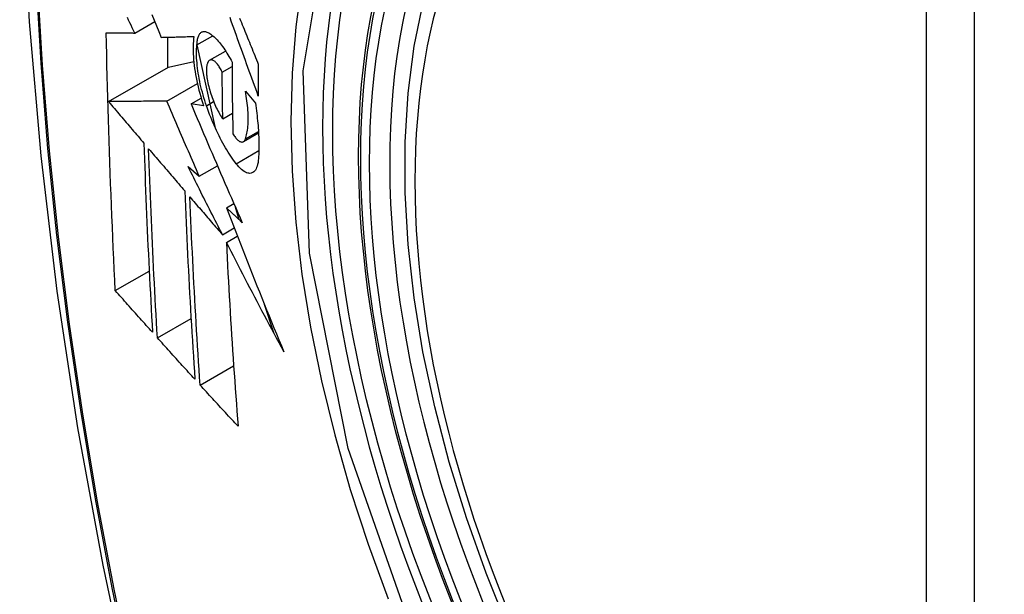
# Model space of a CAD drawing. Header units: inches. Extents: x 25 to 627, y 68 to 290.
# Tile 239 of 250: x 614.368 to 614.709, y 235.446 to 235.644. Entities that reach past the tile are written whole.
import ezdxf

# ---------------------------------------------------------------- set-up
doc = ezdxf.new("R2010")
doc.units = ezdxf.units.IN
doc.header["$MEASUREMENT"] = 0
doc.layers.add('Visible Edges(ANSI)', color=7, linetype='Continuous', lineweight=25)
doc.layers.add('Visible Tangent Edges(ANSI)', color=7, linetype='Continuous', lineweight=25)

msp = doc.modelspace()

# ---------------------------------------------------------------- linework, layer by layer
at = {"layer": 'Visible Edges(ANSI)'}
for p, q in [((614.40814, 235.63977), (614.41506, 235.64376)), ((614.41947, 235.63833), (614.41947, 235.62779)), ((614.42963, 235.63571), (614.43508, 235.63885)), ((614.42963, 235.63568), (614.43579, 235.6074)), ((614.43403, 235.63034), (614.43956, 235.63353)), ((614.39909, 235.61603), (614.41983, 235.628)), ((614.41983, 235.628), (614.42854, 235.62988)), ((614.43836, 235.62625), (614.44177, 235.62822)), ((614.41921, 235.61622), (614.42978, 235.62232)), ((614.42761, 235.61525), (614.43111, 235.61727)), ((614.44639, 235.61966), (614.44984, 235.61553)), ((614.43196, 235.61462), (614.42761, 235.61525)), ((614.43858, 235.61005), (614.44194, 235.61199)), ((614.44569, 235.60219), (614.45093, 235.60521)), ((614.42659, 235.59353), (614.43045, 235.59025)), ((614.43045, 235.59025), (614.43672, 235.59387)), ((614.43984, 235.57927), (614.44241, 235.58075)), ((614.44291, 235.57962), (614.44412, 235.57526)), ((614.43846, 235.56998), (614.44251, 235.57232)), ((614.43981, 235.56733), (614.44359, 235.56952)), ((614.40142, 235.55063), (614.41314, 235.5574)), ((614.45292, 235.54597), (614.45614, 235.5361)), ((614.41596, 235.53432), (614.4276, 235.54105)), ((614.43075, 235.51796), (614.44233, 235.52465))]:
    msp.add_line(p, q, dxfattribs=at)
at = {"layer": 'Visible Edges(ANSI)', "flags": 128}
for points in [[(614.42241, 236.06682), (614.40957, 236.02876), (614.39851, 235.98958), (614.38921, 235.94934), (614.38165, 235.90812), (614.37581, 235.86598), (614.37166, 235.82299), (614.36919, 235.77919), (614.36837, 235.73467), (614.36918, 235.68947), (614.37161, 235.64366), (614.37563, 235.59731), (614.38123, 235.55047), (614.38838, 235.50322), (614.39706, 235.45562), (614.40725, 235.40775), (614.41892, 235.35966)], [(614.53736, 235.43368), (614.52962, 235.45284), (614.52276, 235.47208), (614.51682, 235.49131), (614.51182, 235.51046), (614.50778, 235.52943), (614.50472, 235.54816), (614.50267, 235.56655), (614.50164, 235.58453), (614.50165, 235.60202), (614.50269, 235.61894), (614.50477, 235.63524), (614.5079, 235.65082), (614.51208, 235.66564), (614.51731, 235.67961), (614.52358, 235.69265), (614.53088, 235.70471), (614.53919, 235.71569), (614.54849, 235.72552), (614.55871, 235.73413), (614.5698, 235.74144)], [(614.40814, 235.63977), (614.40772, 235.64066), (614.4073, 235.64155), (614.40687, 235.64244), (614.40645, 235.64333), (614.40602, 235.64422), (614.4056, 235.64511)], [(614.41409, 235.64616), (614.41489, 235.64418), (614.41568, 235.64221), (614.41648, 235.64024), (614.41728, 235.63827)], [(614.45085, 235.61795), (614.4504, 235.61918), (614.44995, 235.62042), (614.4495, 235.62165), (614.44906, 235.62289), (614.44861, 235.62412), (614.44816, 235.62536), (614.44771, 235.6266), (614.44726, 235.62783), (614.44682, 235.62907), (614.44637, 235.63031), (614.44593, 235.63155), (614.44548, 235.63278), (614.44504, 235.63402), (614.44459, 235.63525), (614.44415, 235.63649), (614.44371, 235.63772), (614.44327, 235.63895), (614.44283, 235.64018), (614.44239, 235.64141), (614.44195, 235.64264), (614.44151, 235.64386), (614.44108, 235.64509)], [(614.44438, 235.6449), (614.44468, 235.64415), (614.44499, 235.6434), (614.4453, 235.64264), (614.4456, 235.64188), (614.44591, 235.64113), (614.44622, 235.64037), (614.44653, 235.63961), (614.44683, 235.63885), (614.44714, 235.63809), (614.44745, 235.63733), (614.44776, 235.63657), (614.44807, 235.63581), (614.44838, 235.63505), (614.44869, 235.63429), (614.449, 235.63353), (614.44931, 235.63277), (614.44962, 235.63201), (614.44993, 235.63126), (614.45024, 235.6305), (614.45055, 235.62974), (614.45086, 235.62898)], [(614.40142, 235.55063), (614.40124, 235.55431), (614.40107, 235.558), (614.40089, 235.56168), (614.40073, 235.56537), (614.40056, 235.56906), (614.4004, 235.57276), (614.40024, 235.57646), (614.40009, 235.58016), (614.39994, 235.58386), (614.3998, 235.58757), (614.39966, 235.59128), (614.39953, 235.595), (614.3994, 235.59872), (614.39927, 235.60244), (614.39915, 235.60617), (614.39904, 235.6099), (614.39893, 235.61364), (614.39882, 235.61738), (614.39872, 235.62113), (614.39863, 235.62487), (614.39854, 235.62862), (614.39845, 235.63236), (614.39838, 235.63612), (614.3983, 235.63987)], [(614.3983, 235.63987), (614.39869, 235.63987), (614.39908, 235.63986), (614.39948, 235.63986), (614.39987, 235.63985), (614.40027, 235.63985), (614.40068, 235.63984), (614.40108, 235.63984), (614.40149, 235.63984), (614.40189, 235.63983), (614.40231, 235.63983), (614.40272, 235.63982), (614.40313, 235.63982), (614.40355, 235.63981), (614.40396, 235.63981), (614.40438, 235.63981), (614.4048, 235.6398), (614.40521, 235.6398), (614.40563, 235.63979), (614.40605, 235.63979), (614.40647, 235.63978), (614.40689, 235.63978), (614.40731, 235.63978), (614.40773, 235.63977), (614.40814, 235.63977)], [(614.41728, 235.63827), (614.41774, 235.63828), (614.4182, 235.63829), (614.41867, 235.63831), (614.41913, 235.63832), (614.4196, 235.63833), (614.42007, 235.63834), (614.42054, 235.63835), (614.42101, 235.63837), (614.42148, 235.63838), (614.42195, 235.63839), (614.42242, 235.6384), (614.42289, 235.63842), (614.42337, 235.63843), (614.42384, 235.63844), (614.42431, 235.63845), (614.42479, 235.63847), (614.42526, 235.63848), (614.42574, 235.63849), (614.42621, 235.63851), (614.42669, 235.63852), (614.42716, 235.63853), (614.42764, 235.63855), (614.42811, 235.63856), (614.42858, 235.63857)], [(614.42858, 235.63857), (614.42848, 235.6378), (614.42841, 235.637), (614.42835, 235.63617), (614.42832, 235.6353), (614.4283, 235.63441), (614.42831, 235.63349), (614.42834, 235.63255), (614.4284, 235.63158), (614.42847, 235.6306), (614.42857, 235.62959), (614.42868, 235.62857), (614.42882, 235.62753), (614.42898, 235.62648), (614.42916, 235.62542), (614.42936, 235.62435), (614.42958, 235.62327), (614.42982, 235.62219), (614.43007, 235.6211), (614.43034, 235.62002), (614.43063, 235.61893), (614.43094, 235.61785), (614.43127, 235.61677), (614.4316, 235.61569), (614.43196, 235.61462)], [(614.42963, 235.63571), (614.42966, 235.63614), (614.42969, 235.63655), (614.42974, 235.63695), (614.4298, 235.63733), (614.42988, 235.63768), (614.42996, 235.63802), (614.43005, 235.63833), (614.43016, 235.63862), (614.43028, 235.6389), (614.4304, 235.63914), (614.43054, 235.63937), (614.43069, 235.63957), (614.43084, 235.63975), (614.431, 235.6399), (614.43118, 235.64003), (614.43136, 235.64014), (614.43155, 235.64022), (614.43174, 235.64028), (614.43194, 235.64031), (614.43215, 235.64032), (614.43236, 235.64031), (614.43258, 235.64027), (614.43281, 235.64021), (614.43303, 235.64012)], [(614.43303, 235.64012), (614.43338, 235.63996), (614.43373, 235.63978), (614.43409, 235.63957), (614.43445, 235.63933), (614.43481, 235.63907), (614.43517, 235.63878), (614.43554, 235.63846), (614.43591, 235.63812), (614.43628, 235.63776), (614.43665, 235.63737), (614.43703, 235.63696), (614.4374, 235.63652), (614.43777, 235.63606), (614.43815, 235.63558), (614.43852, 235.63507), (614.43889, 235.63455), (614.43926, 235.634), (614.43963, 235.63344), (614.43999, 235.63285), (614.44035, 235.63225), (614.44071, 235.63163), (614.44107, 235.63098), (614.44142, 235.63033), (614.44177, 235.62965)], [(614.43295, 235.6146), (614.43263, 235.61553), (614.43233, 235.61646), (614.43205, 235.6174), (614.43177, 235.61834), (614.43151, 235.61928), (614.43126, 235.62022), (614.43103, 235.62117), (614.43081, 235.62211), (614.43061, 235.62305), (614.43042, 235.62399), (614.43025, 235.62491), (614.4301, 235.62583), (614.42996, 235.62674), (614.42984, 235.62764), (614.42974, 235.62853), (614.42966, 235.6294), (614.42959, 235.63026), (614.42954, 235.6311), (614.42951, 235.63192), (614.4295, 235.63273), (614.4295, 235.63351), (614.42953, 235.63427), (614.42957, 235.635), (614.42963, 235.63571)], [(614.43378, 235.63014), (614.43367, 235.63002), (614.43357, 235.62989), (614.43348, 235.62974), (614.43339, 235.62958), (614.43331, 235.62941), (614.43324, 235.62922), (614.43317, 235.62901), (614.43311, 235.6288), (614.43306, 235.62857), (614.43301, 235.62832), (614.43297, 235.62807), (614.43294, 235.6278), (614.43292, 235.62752), (614.4329, 235.62723), (614.43289, 235.62693), (614.43289, 235.62662), (614.4329, 235.6263), (614.43292, 235.62597), (614.43294, 235.62564), (614.43297, 235.62529), (614.43301, 235.62494), (614.43305, 235.62459), (614.4331, 235.62423), (614.43316, 235.62387)], [(614.43836, 235.62625), (614.43817, 235.62665), (614.43797, 235.62704), (614.43777, 235.6274), (614.43757, 235.62775), (614.43736, 235.62809), (614.43716, 235.6284), (614.43695, 235.6287), (614.43674, 235.62897), (614.43653, 235.62923), (614.43632, 235.62946), (614.43611, 235.62967), (614.4359, 235.62986), (614.4357, 235.63002), (614.4355, 235.63016), (614.4353, 235.63028), (614.4351, 235.63037), (614.43491, 235.63043), (614.43473, 235.63047), (614.43455, 235.63048), (614.43438, 235.63047), (614.43422, 235.63042), (614.43406, 235.63036), (614.43391, 235.63026), (614.43378, 235.63014)], [(614.44177, 235.62965), (614.44177, 235.62861), (614.44178, 235.62758), (614.44178, 235.62654), (614.44179, 235.62551), (614.44179, 235.62447), (614.4418, 235.62344), (614.44181, 235.62241), (614.44182, 235.62138), (614.44183, 235.62034), (614.44184, 235.61931), (614.44185, 235.61828), (614.44186, 235.61725), (614.44187, 235.61622), (614.44189, 235.61519), (614.4419, 235.61416), (614.44192, 235.61313), (614.44193, 235.6121), (614.44195, 235.61107), (614.44197, 235.61005), (614.44199, 235.60902), (614.44201, 235.60799), (614.44202, 235.60697), (614.44205, 235.60594), (614.44207, 235.60492)], [(614.45086, 235.62898), (614.45085, 235.62852), (614.45085, 235.62806), (614.45085, 235.6276), (614.45085, 235.62714), (614.45085, 235.62668), (614.45085, 235.62622), (614.45084, 235.62576), (614.45084, 235.6253), (614.45084, 235.62484), (614.45084, 235.62438), (614.45084, 235.62392), (614.45084, 235.62346), (614.45084, 235.623), (614.45084, 235.62254), (614.45084, 235.62208), (614.45084, 235.62162), (614.45084, 235.62116), (614.45084, 235.6207), (614.45084, 235.62024), (614.45084, 235.61978), (614.45084, 235.61933), (614.45085, 235.61887), (614.45085, 235.61841), (614.45085, 235.61795)], [(614.43858, 235.61005), (614.43857, 235.61073), (614.43856, 235.6114), (614.43855, 235.61207), (614.43853, 235.61275), (614.43852, 235.61342), (614.43851, 235.61409), (614.4385, 235.61477), (614.43849, 235.61544), (614.43848, 235.61612), (614.43847, 235.61679), (614.43846, 235.61747), (614.43845, 235.61814), (614.43844, 235.61882), (614.43843, 235.61949), (614.43842, 235.62017), (614.43842, 235.62084), (614.43841, 235.62152), (614.4384, 235.62219), (614.43839, 235.62287), (614.43839, 235.62355), (614.43838, 235.62422), (614.43837, 235.6249), (614.43837, 235.62558), (614.43836, 235.62625)], [(614.43316, 235.62387), (614.43328, 235.62323), (614.43341, 235.62259), (614.43355, 235.62195), (614.4337, 235.62131), (614.43387, 235.62066), (614.43404, 235.62002), (614.43423, 235.61938), (614.43443, 235.61874), (614.43464, 235.61811), (614.43486, 235.61748), (614.43509, 235.61686), (614.43532, 235.61625), (614.43556, 235.61566), (614.43581, 235.61507), (614.43607, 235.61449), (614.43633, 235.61393), (614.4366, 235.61339), (614.43688, 235.61286), (614.43715, 235.61234), (614.43743, 235.61185), (614.43772, 235.61137), (614.438, 235.61091), (614.43829, 235.61047), (614.43858, 235.61005)], [(614.44638, 235.60312), (614.44654, 235.60357), (614.44668, 235.60405), (614.44681, 235.60455), (614.44692, 235.60508), (614.44703, 235.60563), (614.44712, 235.6062), (614.44719, 235.6068), (614.44726, 235.60742), (614.44731, 235.60806), (614.44734, 235.60872), (614.44736, 235.60941), (614.44737, 235.61011), (614.44736, 235.61083), (614.44734, 235.61157), (614.44731, 235.61232), (614.44726, 235.61309), (614.4472, 235.61388), (614.44712, 235.61468), (614.44703, 235.61548), (614.44693, 235.6163), (614.44681, 235.61713), (614.44668, 235.61797), (614.44654, 235.61881), (614.44639, 235.61966)], [(614.41921, 235.61622), (614.41842, 235.61621), (614.41764, 235.6162), (614.41685, 235.61619), (614.41606, 235.61619), (614.41526, 235.61618), (614.41446, 235.61617), (614.41365, 235.61616), (614.41283, 235.61616), (614.41202, 235.61615), (614.41119, 235.61614), (614.41037, 235.61613), (614.40953, 235.61612), (614.40869, 235.61612), (614.40785, 235.61611), (614.407, 235.6161), (614.40615, 235.61609), (614.40528, 235.61608), (614.40442, 235.61608), (614.40354, 235.61607), (614.40267, 235.61606), (614.40178, 235.61605), (614.40089, 235.61604), (614.39999, 235.61603), (614.39909, 235.61603)], [(614.39909, 235.61603), (614.3996, 235.61543), (614.4001, 235.61483), (614.40061, 235.61423), (614.40112, 235.61363), (614.40163, 235.61303), (614.40214, 235.61244), (614.40265, 235.61184), (614.40315, 235.61124), (614.40366, 235.61064), (614.40417, 235.61004), (614.40468, 235.60944), (614.40519, 235.60884), (614.4057, 235.60824), (614.40621, 235.60764), (614.40672, 235.60704), (614.40723, 235.60644), (614.40774, 235.60585), (614.40825, 235.60525), (614.40876, 235.60465), (614.40927, 235.60405), (614.40978, 235.60345), (614.41029, 235.60285), (614.4108, 235.60225), (614.41131, 235.60165)], [(614.43045, 235.59025), (614.42998, 235.59133), (614.4295, 235.59241), (614.42903, 235.59349), (614.42856, 235.59458), (614.42808, 235.59566), (614.42761, 235.59674), (614.42714, 235.59782), (614.42667, 235.5989), (614.4262, 235.59999), (614.42573, 235.60107), (614.42526, 235.60215), (614.42479, 235.60324), (614.42432, 235.60432), (614.42385, 235.6054), (614.42339, 235.60648), (614.42292, 235.60757), (614.42245, 235.60865), (614.42199, 235.60973), (614.42152, 235.61081), (614.42106, 235.61189), (614.42059, 235.61298), (614.42013, 235.61406), (614.41967, 235.61514), (614.41921, 235.61622)], [(614.42761, 235.61525), (614.42833, 235.61355), (614.42905, 235.61185), (614.42977, 235.61014), (614.43049, 235.60844), (614.43122, 235.60673), (614.43195, 235.60501), (614.43268, 235.6033), (614.43341, 235.60159), (614.43414, 235.59987), (614.43488, 235.59816), (614.43561, 235.59644), (614.43635, 235.59472), (614.43709, 235.593), (614.43783, 235.59128), (614.43858, 235.58956), (614.43932, 235.58785), (614.44007, 235.58613), (614.44081, 235.58441), (614.44156, 235.58269), (614.44231, 235.58098), (614.44306, 235.57926), (614.44381, 235.57755), (614.44457, 235.57584), (614.44532, 235.57413)], [(614.44322, 235.59456), (614.44275, 235.59518), (614.44228, 235.59582), (614.44182, 235.59648), (614.44135, 235.59716), (614.44089, 235.59787), (614.44042, 235.59859), (614.43996, 235.59934), (614.43951, 235.6001), (614.43906, 235.60089), (614.43861, 235.6017), (614.43816, 235.60252), (614.43772, 235.60337), (614.43728, 235.60423), (614.43685, 235.6051), (614.43643, 235.606), (614.43601, 235.6069), (614.4356, 235.60783), (614.43519, 235.60876), (614.4348, 235.60971), (614.43441, 235.61066), (614.43403, 235.61163), (614.43366, 235.61261), (614.4333, 235.6136), (614.43295, 235.6146)], [(614.44984, 235.61553), (614.44997, 235.61464), (614.45009, 235.61376), (614.45021, 235.61289), (614.45032, 235.61202), (614.45042, 235.61115), (614.45051, 235.61029), (614.4506, 235.60944), (614.45068, 235.6086), (614.45075, 235.60776), (614.45082, 235.60693), (614.45087, 235.60611), (614.45092, 235.6053), (614.45096, 235.6045), (614.451, 235.60371), (614.45102, 235.60292), (614.45104, 235.60215), (614.45105, 235.60139), (614.45106, 235.60063), (614.45105, 235.59989), (614.45104, 235.59916), (614.45102, 235.59844), (614.45099, 235.59773), (614.45096, 235.59703), (614.45091, 235.59635)], [(614.44207, 235.60492), (614.44228, 235.60457), (614.44249, 235.60425), (614.44271, 235.60394), (614.44292, 235.60365), (614.44314, 235.60339), (614.44335, 235.60314), (614.44357, 235.60292), (614.44378, 235.60272), (614.44399, 235.60255), (614.44419, 235.6024), (614.4444, 235.60228), (614.44459, 235.60218), (614.44479, 235.60211), (614.44497, 235.60207), (614.44515, 235.60205), (614.44532, 235.60206), (614.44549, 235.6021), (614.44565, 235.60216), (614.4458, 235.60225), (614.44593, 235.60237), (614.44606, 235.60252), (614.44618, 235.6027), (614.44629, 235.6029), (614.44638, 235.60312)], [(614.41131, 235.60165), (614.4114, 235.5989), (614.41149, 235.59615), (614.41159, 235.5934), (614.41169, 235.59065), (614.41179, 235.58791), (614.4119, 235.58516), (614.41201, 235.58243), (614.41212, 235.57969), (614.41224, 235.57695), (614.41235, 235.57422), (614.41247, 235.57149), (614.4126, 235.56877), (614.41272, 235.56604), (614.41285, 235.56332), (614.41298, 235.5606), (614.41312, 235.55788), (614.41325, 235.55516), (614.41339, 235.55245), (614.41353, 235.54974), (614.41367, 235.54703), (614.41382, 235.54432), (614.41397, 235.54161), (614.41412, 235.53891), (614.41427, 235.53621)], [(614.41596, 235.53432), (614.4158, 235.53703), (614.41565, 235.53975), (614.4155, 235.54246), (614.41535, 235.54517), (614.4152, 235.54789), (614.41506, 235.55061), (614.41492, 235.55332), (614.41478, 235.55604), (614.41464, 235.55876), (614.41451, 235.56148), (614.41438, 235.5642), (614.41425, 235.56693), (614.41413, 235.56965), (614.414, 235.57238), (614.41388, 235.5751), (614.41377, 235.57783), (614.41365, 235.58056), (614.41354, 235.5833), (614.41344, 235.58603), (614.41333, 235.58877), (614.41323, 235.59151), (614.41313, 235.59425), (614.41303, 235.59699), (614.41294, 235.59974)], [(614.41294, 235.59974), (614.41346, 235.59913), (614.41398, 235.59852), (614.4145, 235.59791), (614.41502, 235.59731), (614.41554, 235.5967), (614.41606, 235.59609), (614.41658, 235.59548), (614.4171, 235.59487), (614.41762, 235.59426), (614.41814, 235.59365), (614.41866, 235.59304), (614.41918, 235.59243), (614.4197, 235.59182), (614.42023, 235.59121), (614.42075, 235.5906), (614.42127, 235.58999), (614.42179, 235.58938), (614.42231, 235.58877), (614.42283, 235.58816), (614.42336, 235.58755), (614.42388, 235.58694), (614.4244, 235.58633), (614.42492, 235.58572), (614.42544, 235.58512)], [(614.43846, 235.56998), (614.43796, 235.57096), (614.43746, 235.57194), (614.43696, 235.57292), (614.43646, 235.5739), (614.43596, 235.57488), (614.43546, 235.57586), (614.43497, 235.57685), (614.43447, 235.57783), (614.43397, 235.57881), (614.43348, 235.57979), (614.43298, 235.58078), (614.43249, 235.58176), (614.43199, 235.58274), (614.4315, 235.58372), (614.431, 235.5847), (614.43051, 235.58569), (614.43002, 235.58667), (614.42953, 235.58765), (614.42904, 235.58863), (614.42854, 235.58961), (614.42805, 235.59059), (614.42757, 235.59157), (614.42708, 235.59255), (614.42659, 235.59353)], [(614.45091, 235.59635), (614.45084, 235.59562), (614.45075, 235.59494), (614.45062, 235.59431), (614.45047, 235.59374), (614.45028, 235.59322), (614.45008, 235.59276), (614.44984, 235.59236), (614.44958, 235.59201), (614.4493, 235.59173), (614.449, 235.59151), (614.44867, 235.59135), (614.44833, 235.59125), (614.44797, 235.59121), (614.44759, 235.59123), (614.4472, 235.59131), (614.44679, 235.59145), (614.44637, 235.59165), (614.44594, 235.5919), (614.4455, 235.59222), (614.44506, 235.59258), (614.4446, 235.593), (614.44415, 235.59347), (614.44368, 235.59399), (614.44322, 235.59456)], [(614.42544, 235.58512), (614.42555, 235.58237), (614.42566, 235.57962), (614.42578, 235.57688), (614.4259, 235.57414), (614.42602, 235.57141), (614.42615, 235.56868), (614.42627, 235.56595), (614.42641, 235.56322), (614.42654, 235.56049), (614.42668, 235.55777), (614.42682, 235.55505), (614.42697, 235.55234), (614.42712, 235.54962), (614.42727, 235.54691), (614.42742, 235.5442), (614.42758, 235.5415), (614.42774, 235.5388), (614.4279, 235.5361), (614.42806, 235.5334), (614.42823, 235.53071), (614.4284, 235.52802), (614.42857, 235.52533), (614.42874, 235.52265), (614.42892, 235.51997)], [(614.43075, 235.51796), (614.43057, 235.52065), (614.43039, 235.52335), (614.43021, 235.52604), (614.43004, 235.52874), (614.42987, 235.53144), (614.4297, 235.53414), (614.42954, 235.53684), (614.42938, 235.53954), (614.42922, 235.54225), (614.42906, 235.54495), (614.42891, 235.54766), (614.42875, 235.55037), (614.42861, 235.55308), (614.42846, 235.55579), (614.42832, 235.55851), (614.42818, 235.56123), (614.42805, 235.56395), (614.42792, 235.56667), (614.42779, 235.5694), (614.42766, 235.57212), (614.42754, 235.57486), (614.42742, 235.57759), (614.42731, 235.58033), (614.4272, 235.58307)], [(614.4272, 235.58307), (614.42766, 235.58252), (614.42813, 235.58198), (614.4286, 235.58143), (614.42907, 235.58089), (614.42954, 235.58034), (614.43, 235.5798), (614.43047, 235.57925), (614.43094, 235.57871), (614.43141, 235.57816), (614.43188, 235.57762), (614.43235, 235.57707), (614.43282, 235.57652), (614.43329, 235.57598), (614.43376, 235.57543), (614.43423, 235.57489), (614.4347, 235.57434), (614.43517, 235.57379), (614.43564, 235.57325), (614.43611, 235.5727), (614.43658, 235.57216), (614.43705, 235.57161), (614.43752, 235.57107), (614.43799, 235.57052), (614.43846, 235.56998)], [(614.44532, 235.57413), (614.44509, 235.57434), (614.44486, 235.57456), (614.44463, 235.57477), (614.44441, 235.57499), (614.44418, 235.5752), (614.44395, 235.57541), (614.44372, 235.57563), (614.44349, 235.57584), (614.44326, 235.57606), (614.44304, 235.57627), (614.44281, 235.57649), (614.44258, 235.5767), (614.44235, 235.57691), (614.44212, 235.57713), (614.44189, 235.57734), (614.44167, 235.57756), (614.44144, 235.57777), (614.44121, 235.57798), (614.44098, 235.5782), (614.44075, 235.57841), (614.44053, 235.57863), (614.4403, 235.57884), (614.44007, 235.57905), (614.43984, 235.57927)], [(614.43984, 235.57927), (614.44063, 235.57719), (614.44143, 235.57512), (614.44223, 235.57304), (614.44303, 235.57097), (614.44384, 235.56889), (614.44464, 235.56681), (614.44545, 235.56474), (614.44627, 235.56266), (614.44708, 235.56058), (614.4479, 235.55851), (614.44873, 235.55643), (614.44955, 235.55435), (614.45038, 235.55228), (614.45121, 235.5502), (614.45205, 235.54812), (614.45289, 235.54605), (614.45373, 235.54398), (614.45457, 235.5419), (614.45542, 235.53983), (614.45627, 235.53776), (614.45713, 235.53568), (614.45798, 235.53361), (614.45885, 235.53154), (614.45971, 235.52947)], [(614.45971, 235.52947), (614.45886, 235.53105), (614.45801, 235.53262), (614.45716, 235.53419), (614.45632, 235.53577), (614.45547, 235.53735), (614.45463, 235.53893), (614.45379, 235.54051), (614.45295, 235.54208), (614.45212, 235.54367), (614.45128, 235.54525), (614.45045, 235.54683), (614.44962, 235.54841), (614.44879, 235.54999), (614.44796, 235.55157), (614.44714, 235.55315), (614.44631, 235.55473), (614.44549, 235.55631), (614.44467, 235.55789), (614.44386, 235.55946), (614.44304, 235.56104), (614.44223, 235.56262), (614.44142, 235.56419), (614.44061, 235.56576), (614.43981, 235.56733)], [(614.43981, 235.56733), (614.43994, 235.56465), (614.44007, 235.56196), (614.44021, 235.55928), (614.44035, 235.5566), (614.4405, 235.55392), (614.44065, 235.55125), (614.4408, 235.54858), (614.44096, 235.54591), (614.44112, 235.54324), (614.44128, 235.54057), (614.44145, 235.53791), (614.44162, 235.53526), (614.44179, 235.5326), (614.44197, 235.52995), (614.44215, 235.52731), (614.44233, 235.52466), (614.44251, 235.52203), (614.4427, 235.51939), (614.44289, 235.51676), (614.44308, 235.51414), (614.44327, 235.51152), (614.44347, 235.50891), (614.44367, 235.5063), (614.44387, 235.50369)], [(614.41427, 235.53621), (614.41373, 235.53681), (614.41319, 235.53741), (614.41266, 235.53801), (614.41212, 235.53861), (614.41158, 235.53921), (614.41105, 235.53981), (614.41051, 235.54041), (614.40997, 235.54101), (614.40944, 235.54161), (614.4089, 235.54221), (614.40837, 235.54282), (614.40783, 235.54342), (614.40729, 235.54402), (614.40676, 235.54462), (614.40622, 235.54522), (614.40569, 235.54582), (614.40516, 235.54642), (614.40462, 235.54703), (614.40409, 235.54763), (614.40355, 235.54823), (614.40302, 235.54883), (614.40249, 235.54943), (614.40196, 235.55003), (614.40142, 235.55063)], [(614.42892, 235.51997), (614.42838, 235.52056), (614.42783, 235.52116), (614.42729, 235.52176), (614.42675, 235.52236), (614.42621, 235.52295), (614.42566, 235.52355), (614.42512, 235.52415), (614.42458, 235.52475), (614.42404, 235.52535), (614.4235, 235.52594), (614.42296, 235.52654), (614.42242, 235.52714), (614.42188, 235.52774), (614.42134, 235.52834), (614.4208, 235.52894), (614.42026, 235.52954), (614.41972, 235.53013), (614.41918, 235.53073), (614.41864, 235.53133), (614.4181, 235.53193), (614.41757, 235.53253), (614.41703, 235.53313), (614.41649, 235.53372), (614.41596, 235.53432)], [(614.44387, 235.50369), (614.44332, 235.50429), (614.44277, 235.50488), (614.44222, 235.50547), (614.44167, 235.50607), (614.44112, 235.50666), (614.44057, 235.50725), (614.44002, 235.50785), (614.43947, 235.50844), (614.43892, 235.50904), (614.43838, 235.50963), (614.43783, 235.51023), (614.43728, 235.51082), (614.43674, 235.51142), (614.43619, 235.51201), (614.43564, 235.51261), (614.4351, 235.5132), (614.43455, 235.5138), (614.43401, 235.51439), (614.43346, 235.51499), (614.43292, 235.51558), (614.43238, 235.51618), (614.43183, 235.51677), (614.43129, 235.51736), (614.43075, 235.51796)]]:
    msp.add_lwpolyline(points, dxfattribs=at)
at = {"layer": 'Visible Edges(ANSI)'}
msp.add_ellipse((614.7155, 235.46415), major_axis=(-0.15994, 0.27703), ratio=0.57735, dxfattribs=at)
msp.add_ellipse((614.71898, 235.46616), major_axis=(0.15748, -0.27276), ratio=0.57735, start_param=2.363977, end_param=7.060801, dxfattribs=at)
at = {"layer": 'Visible Tangent Edges(ANSI)'}
for p, q in [((614.68175, 235.72879), (614.68175, 235.24412)), ((614.69845, 235.24412), (614.69845, 235.72879)), ((614.43295, 235.6146), (614.43541, 235.61603)), ((614.44638, 235.60312), (614.4509, 235.60573)), ((614.44322, 235.59456), (614.45104, 235.59908))]:
    msp.add_line(p, q, dxfattribs=at)
at = {"layer": 'Visible Tangent Edges(ANSI)', "flags": 128}
for points in [[(614.42155, 236.02308), (614.41378, 236.00063), (614.40666, 235.97753), (614.40019, 235.95379), (614.39438, 235.92944), (614.38925, 235.9045), (614.38479, 235.87901), (614.38102, 235.85299), (614.37793, 235.82648), (614.37554, 235.79951), (614.37383, 235.77212), (614.37282, 235.74434), (614.37249, 235.71617), (614.37285, 235.68762), (614.3739, 235.65868), (614.37563, 235.62939), (614.37804, 235.59978), (614.38113, 235.56987), (614.3849, 235.53971), (614.38934, 235.5093), (614.39446, 235.47865), (614.40024, 235.44779), (614.40668, 235.41676)], [(614.40744, 235.41638), (614.40098, 235.44735), (614.39518, 235.47814), (614.39004, 235.50873), (614.38558, 235.53909), (614.3818, 235.5692), (614.3787, 235.59905), (614.37627, 235.62861), (614.37453, 235.65784), (614.37348, 235.68671), (614.37312, 235.71519), (614.37345, 235.74329), (614.37447, 235.77099), (614.37618, 235.79829), (614.37859, 235.82517), (614.38169, 235.85158), (614.38548, 235.87749), (614.38995, 235.90287), (614.3951, 235.92768), (614.40093, 235.95191), (614.40741, 235.97552), (614.41455, 235.99849), (614.42233, 236.0208)], [(614.50611, 235.42694), (614.48197, 235.49602), (614.46853, 235.5636), (614.46638, 235.62668), (614.47563, 235.6821), (614.49592, 235.72756), (614.52618, 235.76076), (614.56513, 235.78023), (614.61109, 235.78521), (614.66176, 235.77543), (614.71488, 235.75138)], [(614.5208, 235.76189), (614.51177, 235.75391), (614.50341, 235.74494), (614.49575, 235.73502), (614.48882, 235.72417), (614.48263, 235.71243), (614.47722, 235.69983), (614.47262, 235.68642), (614.46884, 235.67227), (614.46589, 235.65743), (614.46377, 235.64194), (614.4625, 235.62583), (614.46208, 235.60915), (614.46251, 235.59193), (614.46379, 235.57429), (614.46592, 235.55628), (614.46889, 235.53798), (614.47267, 235.51943), (614.47727, 235.5007), (614.48266, 235.48184), (614.48884, 235.46291), (614.49578, 235.44399)]]:
    msp.add_lwpolyline(points, dxfattribs=at)
at = {"layer": 'Visible Tangent Edges(ANSI)'}
for centre, major_axis, start_param, end_param in [((614.71799, 235.46559), (-0.17318, 0.29996), 5.05527, 10.652693), ((614.71794, 235.46556), (-0.15059, 0.26083), 5.66855, 8.468616)]:
    msp.add_ellipse(centre, major_axis=major_axis, ratio=0.57735, start_param=start_param, end_param=end_param, dxfattribs=at)
for centre, major_axis in [((614.71858, 235.46593), (0.17111, -0.29637)), ((614.71561, 235.46421), (-0.1627, 0.2818)), ((614.7155, 235.46415), (0.1621, -0.28076))]:
    msp.add_ellipse(centre, major_axis=major_axis, ratio=0.57735, dxfattribs=at)

doc.saveas('drawing.dxf')
